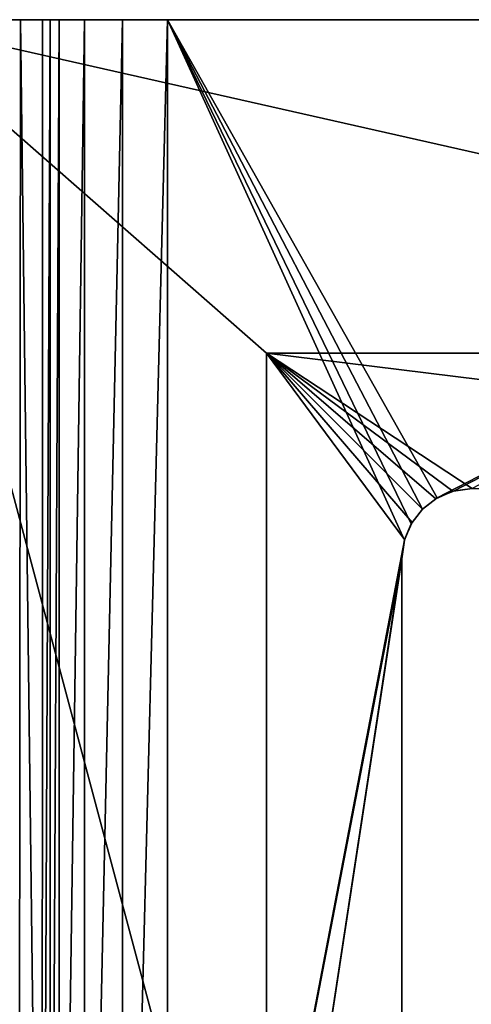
# Model space of a CAD drawing. Header units: millimetres. Extents: x -19.8 to 19.8, y 0 to 36.4.
# Tile 4 of 81: x -15.2 to -13.3, y 3.3 to 7.5. Entities that reach past the tile are written whole.
import ezdxf

# ---------------------------------------------------------------- set-up
doc = ezdxf.new("R2010")
doc.units = ezdxf.units.MM
doc.header["$LTSCALE"] = 65.185185
for name, color, linetype in [('213', 7, 'CONTINUOUS'), ('214', 7, 'CONTINUOUS'), ('216', 7, 'CONTINUOUS'), ('235', 7, 'CONTINUOUS'), ('238', 7, 'CONTINUOUS'), ('239', 7, 'CONTINUOUS'), ('291', 7, 'CONTINUOUS'), ('295', 7, 'CONTINUOUS'), ('310', 7, 'CONTINUOUS'), ('323', 7, 'CONTINUOUS')]:
    doc.layers.add(name, color=color, linetype=linetype)

msp = doc.modelspace()

# ---------------------------------------------------------------- linework, layer by layer
at = {"layer": '213', "linetype": 'Continuous'}
for points in [[(-15.8, 7.5), (-9.5, 7.5), (-15.8, 7.5, -22.0461), (-15.8, 7.5)], [(-15.8, 7.5, -22.0461), (-9.5, 7.5), (-15.5706, 7.5, -22.1516), (-15.8, 7.5, -22.0461)], [(-15.5706, 7.5, -22.1516), (-9.5, 7.5), (-15.376, 7.5, -22.3106), (-15.5706, 7.5, -22.1516)], [(-15.376, 7.5, -22.3106), (-9.5, 7.5), (-15.2268, 7.5, -22.513), (-15.376, 7.5, -22.3106)], [(-15.2268, 7.5, -22.513), (-9.5, 7.5), (-15.1328, 7.5, -22.7464), (-15.2268, 7.5, -22.513)], [(-15.1328, 7.5, -22.7464), (-9.5, 7.5), (-15.1, 7.5, -23), (-15.1328, 7.5, -22.7464)], [(-15.1, 7.5, -23), (-9.5, 7.5), (-15.1, 7.5, -29.5), (-15.1, 7.5, -23)], [(-15.1, 7.5, -29.5), (-9.5, 7.5), (-15.0618, 7.5, -29.6916), (-15.1, 7.5, -29.5)], [(-15.0618, 7.5, -29.6916), (-9.5, 7.5), (-14.9536, 7.5, -29.8536), (-15.0618, 7.5, -29.6916)], [(-14.9536, 7.5, -29.8536), (-9.5, 7.5), (-14.7916, 7.5, -29.9618), (-14.9536, 7.5, -29.8536)], [(-9.5, 7.5), (-14.6, 7.5, -30), (-14.7916, 7.5, -29.9618), (-9.5, 7.5)], [(-9.5, 7.5, -30), (-14.6, 7.5, -30), (-9.5, 7.5), (-9.5, 7.5, -30)]]:
    msp.add_3dface(points, dxfattribs=at)
at = {"layer": '214', "linetype": 'Continuous'}
for points in [[(-9.5, 7.5), (-15.8, 7.5), (-9.5, 6.077), (-9.5, 7.5)], [(-15.8, 7.5), (-15.8, 2.25), (-14.177, 1.423), (-15.8, 7.5)], [(-9.5, 6.077), (-15.8, 7.5), (-14.177, 6.077), (-9.5, 6.077)], [(-14.177, 6.077), (-15.8, 7.5), (-14.177, 1.423), (-14.177, 6.077)]]:
    msp.add_3dface(points, dxfattribs=at)
at = {"layer": '216', "linetype": 'Continuous'}
for points in [[(-14.6, 0, -30), (-14.6, 7.5, -30), (-13.5886, 5.28, -30), (-14.6, 0, -30)], [(-14.6, 7.5, -30), (-9.5, 7.5, -30), (-13.45, 5.4598, -30), (-14.6, 7.5, -30)], [(-13.5886, 5.28, -30), (-14.6, 7.5, -30), (-13.5598, 5.35, -30), (-13.5886, 5.28, -30)], [(-13.5598, 5.35, -30), (-14.6, 7.5, -30), (-13.5118, 5.4118, -30), (-13.5598, 5.35, -30)], [(-13.5118, 5.4118, -30), (-14.6, 7.5, -30), (-13.45, 5.4598, -30), (-13.5118, 5.4118, -30)], [(-13.45, 5.4598, -30), (-9.5, 7.5, -30), (-13.38, 5.4886, -30), (-13.45, 5.4598, -30)], [(-13.38, 5.4886, -30), (-9.5, 7.5, -30), (-13.3, 5.5, -30), (-13.38, 5.4886, -30)], [(-13.6, 5.2, -30), (-14.6, 0, -30), (-13.5886, 5.28, -30), (-13.6, 5.2, -30)], [(-13.6, 2.3, -30), (-14.6, 0, -30), (-13.6, 5.2, -30), (-13.6, 2.3, -30)]]:
    msp.add_3dface(points, dxfattribs=at)
at = {"layer": '235', "linetype": 'Continuous'}
for points in [[(-13.6, 2.3, -30), (-13.6, 5.2, -30), (-13.6, 5.2, -0.9994), (-13.6, 2.3, -30)], [(-13.6, 2.3, -0.9994), (-13.6, 2.3, -30), (-13.6, 5.2, -0.9994), (-13.6, 2.3, -0.9994)]]:
    msp.add_3dface(points, dxfattribs=at)
at = {"layer": '238', "linetype": 'Continuous'}
for points in [[(-9.5, 6.077), (-14.177, 6.077), (-9.5, 5.5, -0.9994), (-9.5, 6.077)], [(-14.177, 6.077), (-13.3, 5.5, -0.9994), (-9.5, 5.5, -0.9994), (-14.177, 6.077)], [(-13.3, 5.5, -0.9994), (-14.177, 6.077), (-13.3832, 5.4882, -1.0198), (-13.3, 5.5, -0.9994)], [(-13.3832, 5.4882, -1.0198), (-14.177, 6.077), (-13.4553, 5.4567, -1.0745), (-13.3832, 5.4882, -1.0198)], [(-13.4553, 5.4567, -1.0745), (-14.177, 6.077), (-13.5121, 5.4121, -1.1516), (-13.4553, 5.4567, -1.0745)]]:
    msp.add_3dface(points, dxfattribs=at)
at = {"layer": '239', "linetype": 'Continuous'}
for points in [[(-14.177, 6.077), (-14.177, 1.423), (-13.5882, 5.2832, -1.0198), (-14.177, 6.077)], [(-13.5121, 5.4121, -1.1516), (-14.177, 6.077), (-13.5567, 5.3553, -1.0745), (-13.5121, 5.4121, -1.1516)], [(-13.5567, 5.3553, -1.0745), (-14.177, 6.077), (-13.5882, 5.2832, -1.0198), (-13.5567, 5.3553, -1.0745)], [(-14.177, 1.423), (-13.6, 5.2, -0.9994), (-13.5882, 5.2832, -1.0198), (-14.177, 1.423)], [(-14.177, 1.423), (-13.6, 2.3, -0.9994), (-13.6, 5.2, -0.9994), (-14.177, 1.423)]]:
    msp.add_3dface(points, dxfattribs=at)
at = {"layer": '291', "linetype": 'Continuous'}
for points in [[(-15.1, 0, -29.5), (-15.1, 0, -23), (-15.1, 7.5, -23), (-15.1, 0, -29.5)], [(-15.1, 0, -29.5), (-15.1, 7.5, -23), (-15.1, 7.5, -29.5), (-15.1, 0, -29.5)]]:
    msp.add_3dface(points, dxfattribs=at)
at = {"layer": '295', "linetype": 'Continuous'}
for points in [[(-15.2341, 0, -22.5006), (-15.376, 7.5, -22.3106), (-15.2268, 7.5, -22.513), (-15.2341, 0, -22.5006)], [(-15.1351, 0, -22.7383), (-15.2341, 0, -22.5006), (-15.2268, 7.5, -22.513), (-15.1351, 0, -22.7383)], [(-15.1351, 0, -22.7383), (-15.2268, 7.5, -22.513), (-15.1328, 7.5, -22.7464), (-15.1351, 0, -22.7383)], [(-15.1, 0, -23), (-15.1351, 0, -22.7383), (-15.1, 7.5, -23), (-15.1, 0, -23)], [(-15.1351, 0, -22.7383), (-15.1328, 7.5, -22.7464), (-15.1, 7.5, -23), (-15.1351, 0, -22.7383)]]:
    msp.add_3dface(points, dxfattribs=at)
at = {"layer": '310', "linetype": 'Continuous'}
for points in [[(-13.45, 5.4598, -30), (-13.3832, 5.4882, -1.0198), (-13.4553, 5.4567, -1.0745), (-13.45, 5.4598, -30)], [(-13.45, 5.4598, -30), (-13.38, 5.4886, -30), (-13.3832, 5.4882, -1.0198), (-13.45, 5.4598, -30)], [(-13.38, 5.4886, -30), (-13.3, 5.5, -30), (-13.3832, 5.4882, -1.0198), (-13.38, 5.4886, -30)], [(-13.3, 5.5, -30), (-13.3, 5.5, -0.9994), (-13.3832, 5.4882, -1.0198), (-13.3, 5.5, -30)], [(-13.5118, 5.4118, -30), (-13.45, 5.4598, -30), (-13.5121, 5.4121, -1.1516), (-13.5118, 5.4118, -30)], [(-13.45, 5.4598, -30), (-13.4553, 5.4567, -1.0745), (-13.5121, 5.4121, -1.1516), (-13.45, 5.4598, -30)], [(-13.5598, 5.35, -30), (-13.5118, 5.4118, -30), (-13.5567, 5.3553, -1.0745), (-13.5598, 5.35, -30)], [(-13.5118, 5.4118, -30), (-13.5121, 5.4121, -1.1516), (-13.5567, 5.3553, -1.0745), (-13.5118, 5.4118, -30)], [(-13.5886, 5.28, -30), (-13.5598, 5.35, -30), (-13.5882, 5.2832, -1.0198), (-13.5886, 5.28, -30)], [(-13.5598, 5.35, -30), (-13.5567, 5.3553, -1.0745), (-13.5882, 5.2832, -1.0198), (-13.5598, 5.35, -30)], [(-13.6, 5.2, -0.9994), (-13.5886, 5.28, -30), (-13.5882, 5.2832, -1.0198), (-13.6, 5.2, -0.9994)], [(-13.6, 5.2, -30), (-13.5886, 5.28, -30), (-13.6, 5.2, -0.9994), (-13.6, 5.2, -30)]]:
    msp.add_3dface(points, dxfattribs=at)
at = {"layer": '323', "linetype": 'Continuous'}
for points in [[(-15.0618, 0, -29.6916), (-15.1, 0, -29.5), (-15.0618, 7.5, -29.6916), (-15.0618, 0, -29.6916)], [(-15.1, 0, -29.5), (-15.1, 7.5, -29.5), (-15.0618, 7.5, -29.6916), (-15.1, 0, -29.5)], [(-14.9536, 0, -29.8536), (-15.0618, 0, -29.6916), (-14.9536, 7.5, -29.8536), (-14.9536, 0, -29.8536)], [(-15.0618, 0, -29.6916), (-15.0618, 7.5, -29.6916), (-14.9536, 7.5, -29.8536), (-15.0618, 0, -29.6916)], [(-14.7916, 0, -29.9618), (-14.9536, 0, -29.8536), (-14.7916, 7.5, -29.9618), (-14.7916, 0, -29.9618)], [(-14.9536, 0, -29.8536), (-14.9536, 7.5, -29.8536), (-14.7916, 7.5, -29.9618), (-14.9536, 0, -29.8536)], [(-14.6, 0, -30), (-14.7916, 0, -29.9618), (-14.6, 7.5, -30), (-14.6, 0, -30)], [(-14.6, 7.5, -30), (-14.7916, 0, -29.9618), (-14.7916, 7.5, -29.9618), (-14.6, 7.5, -30)]]:
    msp.add_3dface(points, dxfattribs=at)

doc.saveas('drawing.dxf')
